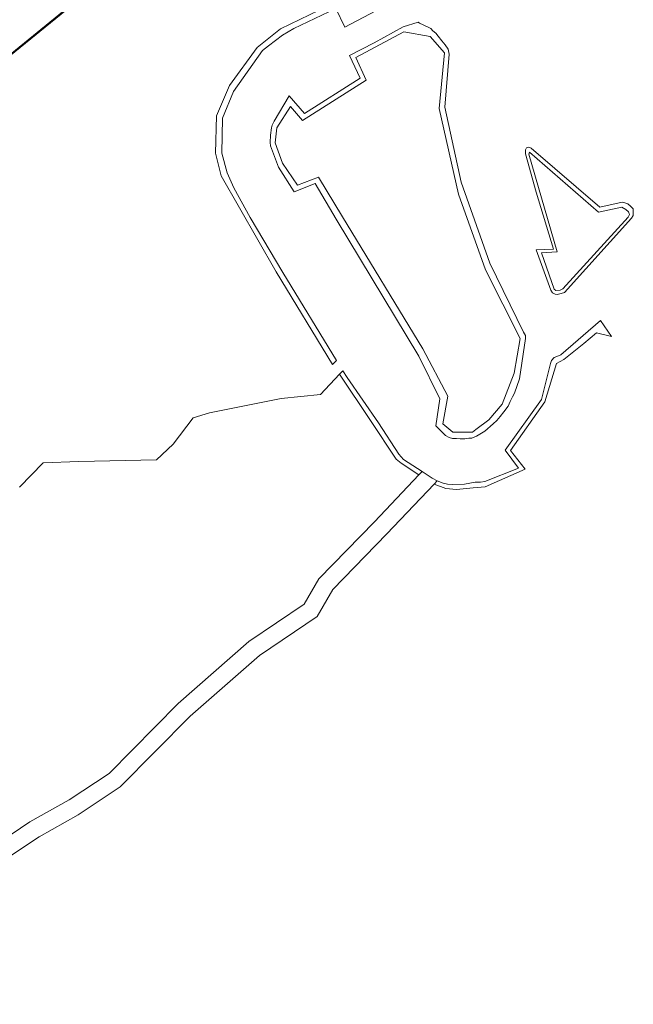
# Model space of a CAD drawing. Extents: x 147051 to 149075, y 463071 to 465537.
# Tile 53 of 229: x 148316 to 148456, y 463075 to 463300. Entities that reach past the tile are written whole.
import ezdxf

# ---------------------------------------------------------------- set-up
doc = ezdxf.new("R2010")
doc.units = 0
doc.header["$LTSCALE"] = 0.5
for name, color, linetype, lineweight in [('B-PV-GR-BOS_GEMENGD-GV', 252, 'CONTINUOUS', 13), ('B-PV-GR-BOS_NAALD-GV', 252, 'CONTINUOUS', 13), ('B-PV-GR-GRAS-GV', 252, 'CONTINUOUS', 13), ('B-PV-IE-TERREINAFSCHEIDING_KUNSTMATIG_HEKWERK-G', 252, 'CONTINUOUS', 18), ('B-PV-VH-GESLOTENVERHARDING_ASFALT-GV', 252, 'CONTINUOUS', 18), ('B-PV-VH-ONVERHARD_ZAND-GV', 252, 'CONTINUOUS', 18)]:
    doc.layers.add(name, color=color, linetype=linetype, lineweight=lineweight)

msp = doc.modelspace()

# ---------------------------------------------------------------- linework, layer by layer
at = {"layer": 'B-PV-GR-BOS_GEMENGD-GV', "flags": 128}
for points in [[(148455.366, 463256.983), (148454.74, 463257.506), (148454.064, 463257.754), (148453.463, 463257.927), (148448.392, 463256.738), (148432.654, 463270.222), (148432.353, 463270.396), (148432.028, 463270.495), (148431.604, 463270.319), (148431.355, 463269.843), (148431.381, 463269.343), (148431.358, 463268.943), (148433.832, 463260.172), (148437.744, 463247.13), (148433.819, 463246.968), (148437.145, 463237.75), (148437.572, 463237.176), (148438.123, 463236.903), (148438.648, 463236.829), (148439.522, 463236.982), (148440.272, 463237.284), (148455.599, 463254.232), (148455.972, 463254.884), (148456.018, 463256.359)], [(148437.936, 463238.003), (148438.329, 463237.714), (148439.274, 463237.793), (148439.904, 463238.081), (148454.847, 463254.461), (148455.11, 463255.052), (148454.952, 463255.656), (148454.329, 463256.22), (148453.384, 463256.745), (148448.081, 463255.59), (148432.285, 463269.347), (148432.134, 463268.846), (148438.644, 463246.534), (148434.996, 463246.324)], [(148437.936, 463238.003), (148434.996, 463246.324), (148438.644, 463246.534), (148432.134, 463268.846), (148432.285, 463269.347), (148448.081, 463255.59), (148453.384, 463256.745), (148454.329, 463256.22), (148454.952, 463255.656), (148455.11, 463255.052), (148454.847, 463254.461), (148439.904, 463238.081), (148439.274, 463237.793), (148438.329, 463237.714)]]:
    msp.add_lwpolyline(points, close=True, dxfattribs=at)
at = {"layer": 'B-PV-GR-BOS_NAALD-GV', "flags": 128}
for points in [[(148388.639, 463303.93), (148375.369, 463297.538), (148370.014, 463293.233), (148363.714, 463284.57), (148360.721, 463277.588), (148360.511, 463269.083), (148361.824, 463263.885), (148374.371, 463241.993), (148387.276, 463220.795), (148388.169, 463221.744), (148375.884, 463241.802), (148368.424, 463254.384), (148364.655, 463261.15), (148363.145, 463264.572), (148361.983, 463269.095), (148362.085, 463277.072), (148364.618, 463283.181), (148371.217, 463292.553), (148372.588, 463293.657), (148375.807, 463296.092), (148378.427, 463297.6), (148387.989, 463302.153), (148390.076, 463297.883), (148400.036, 463303.163)], [(148309.252, 463110.355), (148318.078, 463116.274), (148327.038, 463121.276), (148336.184, 463127.353), (148351.995, 463143.334), (148368.123, 463157.453), (148380.758, 463165.986), (148384.096, 463171.811), (148396.839, 463184.858), (148406.984, 463195.557), (148402.971, 463198.207), (148401.806, 463199.19), (148395.949, 463207.973), (148388.884, 463218.566), (148384.518, 463213.925), (148375.488, 463213.003), (148359.117, 463209.759), (148355.385, 463208.6), (148350.853, 463202.555), (148347.046, 463198.971), (148329.286, 463198.619), (148321.077, 463198.331), (148315.666, 463192.792)]]:
    msp.add_lwpolyline(points, dxfattribs=at)
for points in [[(148378.457, 463260.264), (148383.252, 463262.128), (148388.1, 463253.99), (148407.013, 463222.735), (148411.79, 463212.971), (148410.908, 463206.742), (148413.089, 463204.547), (148413.89, 463204.099), (148414.716, 463203.877), (148415.591, 463203.879), (148416.466, 463203.807), (148417.466, 463203.834), (148418.415, 463203.987), (148419.091, 463203.964), (148420.164, 463204.442), (148422.061, 463205.573), (148424.006, 463207.204), (148424.854, 463207.957), (148425.602, 463208.884), (148426.423, 463210.012), (148427.395, 463211.265), (148427.842, 463212.316), (148428.364, 463213.368), (148428.861, 463214.27), (148430.027, 463217.549), (148431.401, 463226.756), (148431.349, 463227.406), (148430.922, 463228.205), (148423.253, 463243.962), (148416.676, 463262.449), (148412.928, 463279.643), (148413.919, 463291.724), (148413.715, 463292.899), (148413.038, 463293.822), (148412.26, 463294.745), (148411.432, 463295.868), (148410.855, 463296.492), (148410.204, 463297.065), (148409.702, 463297.564), (148407.975, 463298.434), (148407.174, 463298.782), (148406.823, 463299.006), (148403.376, 463297.971), (148396.786, 463294.301), (148391.145, 463291.409), (148393.584, 463286.24), (148380.832, 463278.176), (148377.321, 463282.217), (148373.887, 463276.406), (148373.465, 463275.479), (148373.316, 463274.854), (148373.046, 463273.177), (148373.001, 463271.527), (148373.078, 463270.802), (148374.941, 463265.931)], [(148409.599, 463295.753), (148412.854, 463292.025), (148411.646, 463279.268), (148416.056, 463259.685), (148422.251, 463242.465), (148430.126, 463226.715), (148428.814, 463218.84), (148426.031, 463211.753), (148422.986, 463208.183), (148419.994, 463205.925), (148419.24, 463205.356), (148414.796, 463205.348), (148412.486, 463207.238), (148413.641, 463213.538), (148407.866, 463224.405), (148389.544, 463254.54), (148384.042, 463263.588), (148379.254, 463261.785), (148375.789, 463266.825), (148374.109, 463271.445), (148374.529, 463274.91), (148377.679, 463279.74), (148380.409, 463276.538), (148394.94, 463285.801), (148392.589, 463290.923), (148403.561, 463296.855)], [(148409.599, 463295.753), (148403.561, 463296.855), (148392.589, 463290.923), (148394.94, 463285.801), (148380.409, 463276.538), (148377.679, 463279.74), (148374.529, 463274.91), (148374.109, 463271.445), (148375.789, 463266.825), (148379.254, 463261.785), (148384.042, 463263.588), (148389.544, 463254.54), (148407.866, 463224.405), (148413.641, 463213.538), (148412.486, 463207.238), (148414.796, 463205.348), (148419.24, 463205.356), (148419.994, 463205.925), (148422.986, 463208.183), (148426.031, 463211.753), (148428.814, 463218.84), (148430.126, 463226.715), (148422.251, 463242.465), (148416.056, 463259.685), (148411.646, 463279.268), (148412.854, 463292.025)], [(148451.01, 463227.198), (148448.515, 463230.881), (148439.412, 463222.977), (148438.563, 463222.6), (148437.913, 463222.398), (148437.34, 463221.696), (148437.092, 463220.995), (148435.041, 463212.762), (148426.698, 463201.185), (148429.735, 463197.067), (148422.068, 463194.045), (148421.069, 463193.917), (148419.844, 463193.888), (148418.645, 463193.66), (148417.42, 463193.481), (148414.645, 463193.348), (148413.57, 463193.445), (148412.569, 463193.693), (148411.193, 463194.214), (148410.498, 463193.481), (148413.182, 463192.433), (148415.571, 463192.223), (148419.429, 463192.59), (148422.117, 463192.846), (148431.321, 463196.843), (148427.934, 463201.148), (148435.809, 463212.251), (148438.421, 463220.993), (148440.154, 463221.938), (148444.669, 463225.613), (148447.612, 463228.008)], [(148406.984, 463195.557), (148407.715, 463196.328), (148403.505, 463199.043), (148402.451, 463200.291), (148397.731, 463207.429), (148390.577, 463217.812), (148389.63, 463219.359), (148388.884, 463218.566), (148395.949, 463207.973), (148401.806, 463199.19), (148402.971, 463198.207)]]:
    msp.add_lwpolyline(points, close=True, dxfattribs=at)
at = {"layer": 'B-PV-GR-GRAS-GV', "flags": 128}
msp.add_lwpolyline([(148310.893, 463289.271), (148387.453, 463351.502), (148387.458, 463351.626), (148387.757, 463359.117), (148387.829, 463363.933), (148387.141, 463366.462), (148387.193, 463366.769), (148386.446, 463367.043), (148386.173, 463366.875), (148377.684, 463359.59), (148362.792, 463347.709), (148348.096, 463335.598), (148345.419, 463332.755), (148239.656, 463247.279)], dxfattribs=at)
at = {"layer": 'B-PV-IE-TERREINAFSCHEIDING_KUNSTMATIG_HEKWERK-G', "flags": 128}
msp.add_lwpolyline([(148387.141, 463366.462), (148387.829, 463363.933), (148389.863, 463353.56), (148368.505, 463336.216), (148357.661, 463327.687), (148312.759, 463290.985), (148290.185, 463272.363), (148228.395, 463221.841), (148195.376, 463194.969), (148160.872, 463167.106), (148129.531, 463141.547), (148109.678, 463125.513), (148089.136, 463109.416), (148068.124, 463092.357), (148058.844, 463084.823), (148049.248, 463077.447), (148046.781, 463076.11), (148043.541, 463075.167), (148035.7, 463074.99), (148028.766, 463075.078), (148027.783, 463074.565)], dxfattribs=at)
at = {"layer": 'B-PV-VH-GESLOTENVERHARDING_ASFALT-GV', "flags": 128}
for points in [[(148374.941, 463265.931), (148373.078, 463270.802), (148373.001, 463271.527), (148373.046, 463273.177), (148373.316, 463274.854), (148373.465, 463275.479), (148373.887, 463276.406), (148377.321, 463282.217), (148380.832, 463278.176), (148393.584, 463286.24), (148391.145, 463291.409), (148396.786, 463294.301), (148403.376, 463297.971), (148406.823, 463299.006), (148407.174, 463298.782), (148407.975, 463298.434), (148409.702, 463297.564), (148410.204, 463297.065), (148410.855, 463296.492), (148411.432, 463295.868), (148412.26, 463294.745), (148413.038, 463293.822), (148413.715, 463292.899), (148413.919, 463291.724), (148412.928, 463279.643), (148416.676, 463262.449), (148423.253, 463243.962), (148430.922, 463228.205), (148431.349, 463227.406), (148431.401, 463226.756), (148430.027, 463217.549), (148428.861, 463214.27), (148428.364, 463213.368), (148427.842, 463212.316), (148427.395, 463211.265), (148426.423, 463210.012), (148425.602, 463208.884), (148424.854, 463207.957), (148424.006, 463207.204), (148422.061, 463205.573), (148420.164, 463204.442), (148419.091, 463203.964), (148418.415, 463203.987), (148417.466, 463203.834), (148416.466, 463203.807), (148415.591, 463203.879), (148414.716, 463203.877), (148413.89, 463204.099), (148413.089, 463204.547), (148410.908, 463206.742), (148411.79, 463212.971), (148407.013, 463222.735), (148388.1, 463253.99), (148383.252, 463262.128), (148378.457, 463260.264)], [(148456.018, 463256.359), (148455.972, 463254.884), (148455.599, 463254.232), (148440.272, 463237.284), (148439.522, 463236.982), (148438.648, 463236.829), (148438.123, 463236.903), (148437.572, 463237.176), (148437.145, 463237.75), (148433.819, 463246.968), (148437.744, 463247.13), (148433.832, 463260.172), (148431.358, 463268.943), (148431.381, 463269.343), (148431.355, 463269.843), (148431.604, 463270.319), (148432.028, 463270.495), (148432.353, 463270.396), (148432.654, 463270.222), (148448.392, 463256.738), (148453.463, 463257.927), (148454.064, 463257.754), (148454.74, 463257.506), (148455.366, 463256.983)]]:
    msp.add_lwpolyline(points, close=True, dxfattribs=at)
at = {"layer": 'B-PV-VH-ONVERHARD_ZAND-GV', "flags": 128}
for points in [[(148389.663, 463347.071), (148392.011, 463349.145), (148395.151, 463351.918), (148397.261, 463352.873), (148399.466, 463352.925), (148401.381, 463352.792), (148398.241, 463355.993), (148389.854, 463365.908), (148388.778, 463367.18), (148388.686, 463364.961), (148388.149, 463352.068), (148387.453, 463351.502), (148310.893, 463289.271)], [(148311.583, 463107.128), (148320.159, 463112.879), (148329.112, 463117.877), (148338.725, 463124.265), (148354.723, 463140.435), (148370.556, 463154.296), (148383.75, 463163.206), (148387.296, 463169.394), (148399.706, 463182.099), (148410.498, 463193.481), (148411.193, 463194.214), (148410.066, 463194.811), (148407.715, 463196.328), (148406.984, 463195.557), (148396.839, 463184.858), (148384.096, 463171.811), (148380.758, 463165.986), (148368.123, 463157.453), (148351.995, 463143.334), (148336.184, 463127.353), (148327.038, 463121.276), (148318.078, 463116.274), (148309.252, 463110.355)]]:
    msp.add_lwpolyline(points, dxfattribs=at)

doc.saveas('drawing.dxf')
